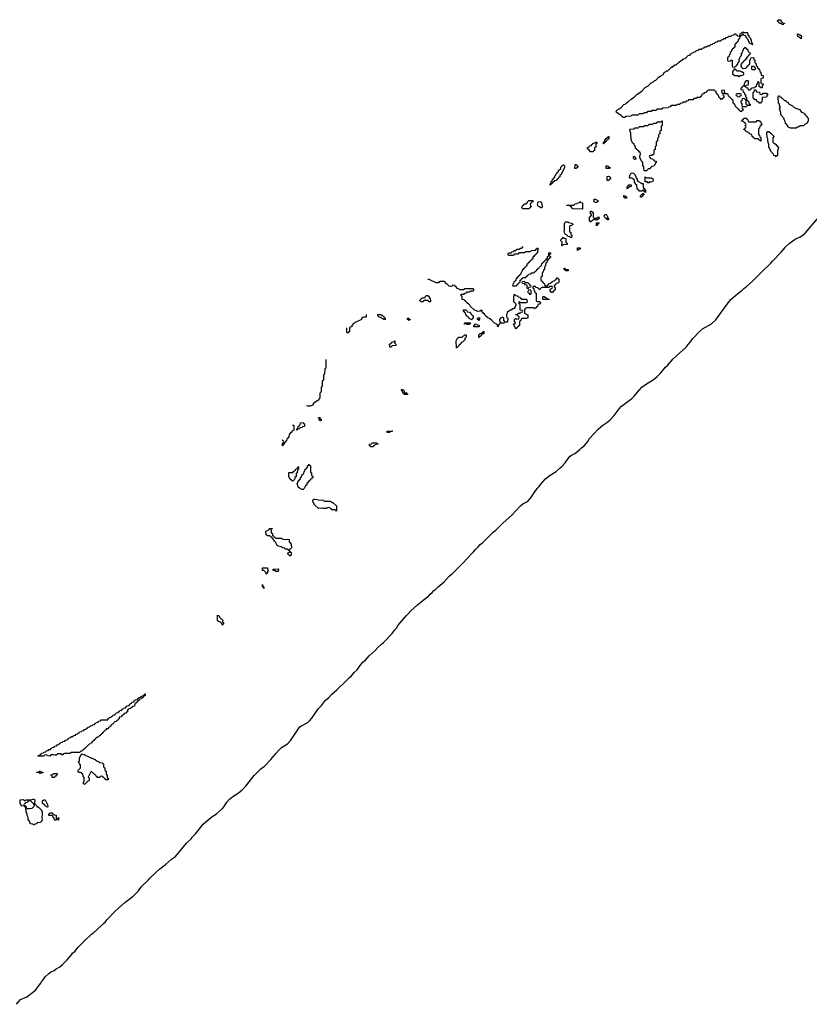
# Model space of a CAD drawing. Header units: inches. Extents: x 2550115 to 2887259, y 311850 to 494471.
# Tile 109 of 115: x 2850121 to 2863409, y 457271 to 473832. Entities that reach past the tile are written whole.
import ezdxf

# ---------------------------------------------------------------- set-up
doc = ezdxf.new("R2010")
doc.units = ezdxf.units.IN
doc.header["$MEASUREMENT"] = 0
for name, color, linetype in [('C8455', 7, 'Continuous'), ('C8456', 7, 'Continuous'), ('C8457', 7, 'Continuous'), ('C8466', 7, 'Continuous'), ('C8467', 7, 'Continuous')]:
    doc.layers.add(name, color=color, linetype=linetype)

msp = doc.modelspace()

# ---------------------------------------------------------------- linework, layer by layer
at = {"layer": 'C8455', "color": 6}
msp.add_lwpolyline([(2850070, 457271), (2850137, 457350), (2850242, 457398), (2850390, 457510), (2850476, 457624), (2850490, 457650), (2850519, 457681), (2850553, 457730), (2850610, 457790), (2850639, 457810), (2850701, 457839), (2850737, 457870), (2850797, 457903), (2850842, 457938), (2850921, 458019), (2850995, 458105), (2851010, 458130), (2851054, 458166), (2851104, 458230), (2851210, 458339), (2851330, 458450), (2851366, 458474), (2851418, 458521), (2851522, 458618), (2851530, 458630), (2851564, 458656), (2851590, 458690), (2851730, 458840), (2851890, 458985), (2852033, 459087), (2852119, 459181), (2852170, 459250), (2852281, 459359), (2852310, 459395), (2852410, 459490), (2852479, 459550), (2852576, 459624), (2852675, 459710), (2852741, 459759), (2852930, 459982), (2852948, 460000)], dxfattribs=at)
at = {"layer": 'C8456', "color": 6}
for points in [[(2858577, 470000), (2858570, 469986), (2858538, 469982), (2858530, 469966), (2858490, 469966), (2858478, 469962), (2858470, 469946), (2858438, 469942), (2858430, 469926), (2858398, 469922), (2858390, 469906), (2858350, 469906), (2858338, 469902), (2858334, 469890), (2858338, 469878), (2858350, 469874), (2858430, 469874), (2858442, 469878), (2858450, 469894), (2858510, 469894), (2858522, 469898), (2858530, 469914), (2858610, 469914), (2858622, 469918), (2858626, 469930), (2858633, 469933), (2858710, 469934), (2858722, 469938), (2858728, 469952), (2858802, 469958), (2858807, 469973), (2858822, 469978), (2858830, 469994), (2858838, 469978), (2858854, 469970), (2858838, 469962), (2858834, 469950), (2858834, 469910), (2858818, 469902), (2858814, 469890), (2858798, 469882), (2858794, 469870), (2858778, 469862), (2858770, 469846), (2858758, 469842), (2858754, 469810), (2858738, 469802), (2858734, 469790), (2858718, 469782), (2858714, 469770), (2858698, 469762), (2858690, 469746), (2858678, 469742), (2858673, 469727), (2858658, 469722), (2858654, 469690), (2858638, 469682), (2858634, 469670), (2858618, 469662), (2858614, 469650), (2858598, 469642), (2858590, 469626), (2858578, 469622), (2858574, 469590), (2858558, 469582), (2858554, 469570), (2858554, 469550), (2858538, 469542), (2858534, 469530), (2858518, 469522), (2858514, 469510), (2858498, 469502), (2858490, 469486), (2858478, 469482), (2858473, 469447), (2858458, 469442), (2858453, 469427), (2858438, 469422), (2858433, 469387), (2858418, 469382), (2858414, 469370), (2858418, 469358), (2858430, 469354), (2858470, 469354), (2858482, 469358), (2858487, 469373), (2858502, 469378), (2858507, 469393), (2858522, 469398), (2858526, 469410), (2858542, 469418), (2858546, 469450), (2858562, 469458), (2858567, 469473), (2858582, 469478), (2858590, 469494), (2858630, 469494), (2858642, 469498), (2858647, 469513), (2858662, 469518), (2858667, 469533), (2858682, 469538), (2858687, 469553), (2858722, 469558), (2858730, 469574), (2858770, 469574), (2858782, 469578), (2858787, 469593), (2858802, 469598), (2858806, 469610), (2858822, 469618), (2858826, 469630), (2858842, 469638), (2858846, 469650), (2858862, 469658), (2858866, 469670), (2858882, 469678), (2858890, 469694), (2858902, 469698), (2858906, 469730), (2858922, 469738), (2858926, 469750), (2858942, 469758), (2858946, 469770), (2858962, 469778), (2858966, 469790), (2858982, 469798), (2858990, 469814), (2859002, 469818), (2859006, 469850), (2859022, 469858), (2859026, 469870), (2859026, 469910), (2859030, 469914), (2859052, 469912), (2859052, 469888), (2859038, 469882), (2859034, 469870), (2859038, 469858), (2859054, 469850), (2859054, 469830), (2859038, 469822), (2859034, 469810), (2859018, 469802), (2859010, 469786), (2858998, 469782), (2858994, 469750), (2858978, 469742), (2858972, 469690), (2858958, 469682), (2858954, 469670), (2858952, 469630), (2858938, 469622), (2858932, 469588), (2858918, 469582), (2858914, 469570), (2858912, 469510), (2858898, 469502), (2858894, 469490), (2858894, 469450), (2858898, 469438), (2858913, 469433), (2858918, 469418), (2858933, 469413), (2858938, 469398), (2858953, 469393), (2858958, 469358), (2858970, 469354), (2859002, 469358), (2859007, 469373), (2859022, 469378), (2859030, 469394), (2859062, 469398), (2859067, 469413), (2859082, 469418), (2859087, 469433), (2859122, 469438), (2859127, 469453), (2859142, 469458), (2859147, 469473), (2859162, 469478), (2859170, 469494), (2859178, 469478), (2859194, 469470), (2859194, 469410), (2859190, 469406), (2859158, 469402), (2859153, 469387), (2859138, 469382), (2859133, 469367), (2859118, 469362), (2859114, 469350), (2859118, 469338), (2859134, 469330), (2859134, 469290), (2859118, 469282), (2859114, 469270), (2859098, 469262), (2859090, 469246), (2859070, 469246), (2859062, 469262), (2859050, 469266), (2859047, 469273), (2859047, 469293), (2859062, 469298), (2859067, 469313), (2859082, 469318), (2859086, 469330), (2859082, 469342), (2859070, 469346), (2859038, 469342), (2859030, 469326), (2858913, 469327), (2858898, 469322), (2858894, 469310), (2858878, 469302), (2858870, 469286), (2858862, 469302), (2858846, 469310), (2858842, 469322), (2858808, 469328), (2858802, 469342), (2858790, 469346), (2858758, 469342), (2858754, 469330), (2858758, 469318), (2858772, 469312), (2858773, 469293), (2858784, 469264), (2858798, 469238), (2858814, 469230), (2858814, 469110), (2858818, 469098), (2858830, 469094), (2858870, 469094), (2858878, 469078), (2858894, 469070), (2858878, 469062), (2858870, 469046), (2858838, 469042), (2858834, 469010), (2858818, 469002), (2858813, 468987), (2858798, 468982), (2858792, 468968), (2858786, 468970), (2858782, 468982), (2858770, 468986), (2858650, 468986), (2858638, 468982), (2858634, 468970), (2858618, 468962), (2858614, 468950), (2858614, 468910), (2858618, 468898), (2858634, 468890), (2858638, 468878), (2858672, 468870), (2858674, 468810), (2858650, 468806), (2858570, 468806), (2858558, 468802), (2858554, 468770), (2858538, 468762), (2858533, 468747), (2858530, 468686), (2858518, 468682), (2858514, 468670), (2858498, 468662), (2858494, 468650), (2858478, 468642), (2858470, 468626), (2858462, 468662), (2858448, 468668), (2858442, 468702), (2858426, 468710), (2858430, 468714), (2858462, 468718), (2858466, 468730), (2858462, 468742), (2858446, 468750), (2858446, 468790), (2858462, 468798), (2858470, 468814), (2858478, 468798), (2858490, 468794), (2858522, 468798), (2858526, 468830), (2858522, 468842), (2858507, 468847), (2858502, 468862), (2858470, 468866), (2858466, 468870), (2858470, 468874), (2858502, 468878), (2858510, 468894), (2858542, 468898), (2858547, 468913), (2858582, 468918), (2858586, 468930), (2858582, 468942), (2858550, 468946), (2858546, 468950), (2858546, 469030), (2858542, 469042), (2858526, 469050), (2858526, 469090), (2858533, 469093), (2858538, 469078), (2858550, 469074), (2858650, 469074), (2858662, 469078), (2858666, 469090), (2858662, 469122), (2858650, 469126), (2858570, 469126), (2858562, 469142), (2858547, 469147), (2858542, 469162), (2858507, 469167), (2858502, 469182), (2858467, 469187), (2858462, 469202), (2858450, 469206), (2858438, 469202), (2858433, 469167), (2858433, 469093), (2858472, 469050), (2858472, 469030), (2858460, 469000), (2858444, 468976), (2858430, 468966), (2858410, 468966), (2858393, 468947), (2858370, 468946), (2858365, 468935), (2858350, 468928), (2858332, 468910), (2858312, 468870), (2858312, 468850), (2858318, 468818), (2858334, 468810), (2858333, 468747), (2858286, 468746), (2858282, 468762), (2858268, 468768), (2858266, 468810), (2858250, 468826), (2858230, 468818), (2858214, 468810), (2858194, 468790), (2858198, 468758), (2858214, 468750), (2858218, 468738), (2858230, 468734), (2858274, 468734), (2858274, 468730), (2858270, 468726), (2858210, 468726), (2858198, 468722), (2858194, 468710), (2858178, 468702), (2858174, 468670), (2858170, 468666), (2858162, 468702), (2858150, 468706), (2858138, 468718), (2858110, 468728), (2858066, 468770), (2858062, 468782), (2858046, 468790), (2858042, 468802), (2858009, 468809), (2858000, 468820), (2857958, 468850), (2857942, 468882), (2857930, 468886), (2857922, 468902), (2857906, 468910), (2857902, 468942), (2857890, 468946), (2857872, 468928), (2857830, 468924), (2857770, 468950), (2857710, 469009), (2857704, 469024), (2857675, 469055), (2857646, 469070), (2857642, 469082), (2857627, 469087), (2857622, 469102), (2857607, 469107), (2857602, 469122), (2857570, 469126), (2857567, 469167), (2857562, 469182), (2857550, 469186), (2857550, 469214), (2857590, 469214), (2857602, 469218), (2857610, 469234), (2857642, 469238), (2857650, 469254), (2857690, 469254), (2857702, 469258), (2857710, 469274), (2857750, 469274), (2857762, 469278), (2857766, 469290), (2857762, 469302), (2857750, 469306), (2857610, 469306), (2857592, 469288), (2857530, 469288), (2857519, 469299), (2857490, 469310), (2857462, 469342), (2857446, 469350), (2857442, 469362), (2857410, 469366), (2857394, 469350), (2857374, 469346), (2857349, 469350), (2857308, 469388), (2857290, 469389), (2857288, 469408), (2857282, 469422), (2857268, 469428), (2857191, 469429), (2857178, 469422), (2857170, 469408), (2857132, 469408), (2857010, 469461), (2856990, 469464)], [(2855950, 468871), (2855954, 468830), (2855911, 468829), (2855897, 468823), (2855876, 468804), (2855871, 468790), (2855842, 468770), (2855791, 468749), (2855740, 468720), (2855712, 468688), (2855710, 468668), (2855678, 468662), (2855673, 468647), (2855671, 468590), (2855658, 468582), (2855650, 468566), (2855630, 468566), (2855626, 468570), (2855627, 468647)], [(2855276, 468116), (2855272, 467970), (2855258, 467962), (2855254, 467950), (2855252, 467870), (2855238, 467862), (2855234, 467850), (2855232, 467768), (2855214, 467750), (2855213, 467673), (2855194, 467650), (2855193, 467573), (2855174, 467550), (2855174, 467470), (2855154, 467450), (2855152, 467430), (2855130, 467422), (2855086, 467395), (2855066, 467375), (2855050, 467349), (2855010, 467329), (2854969, 467329), (2854956, 467336)], [(2852948, 460000), (2853005, 460055), (2853024, 460076), (2853030, 460090), (2853080, 460140), (2853210, 460302), (2853330, 460408), (2853439, 460481), (2853536, 460564), (2853563, 460597), (2853610, 460671), (2853650, 460721), (2853710, 460767), (2853799, 460821), (2853864, 460876), (2853923, 460937), (2854070, 461122), (2854181, 461230), (2854242, 461278), (2854350, 461390), (2854430, 461490), (2854490, 461553), (2854529, 461590), (2854626, 461654), (2854686, 461714), (2854830, 461930), (2854850, 461950), (2854969, 462010), (2855001, 462039), (2855039, 462081), (2855150, 462247), (2855201, 462299), (2855270, 462387), (2855317, 462423), (2855375, 462490), (2855461, 462559), (2855490, 462595), (2855583, 462677), (2855670, 462770), (2855704, 462796), (2855749, 462850), (2855803, 462897), (2855870, 462990), (2855904, 463030), (2855930, 463050), (2856004, 463130), (2856101, 463219), (2856147, 463270), (2856210, 463328), (2856246, 463354), (2856390, 463510), (2856433, 463570), (2856461, 463599), (2856491, 463649), (2856630, 463810), (2856661, 463839), (2856705, 463890), (2856816, 463990), (2856913, 464070), (2857003, 464137), (2857030, 464170), (2857063, 464197), (2857090, 464230), (2857126, 464254), (2857161, 464290), (2857263, 464377), (2857350, 464470), (2857405, 464515), (2857456, 464570), (2857585, 464695), (2857650, 464770), (2857662, 464778), (2857727, 464850), (2857760, 464880), (2857790, 464921), (2857837, 464963), (2857870, 465002), (2857907, 465033), (2858090, 465210), (2858136, 465244), (2858258, 465370), (2858401, 465499), (2858550, 465657), (2858590, 465688), (2858645, 465715), (2858679, 465741), (2858717, 465783), (2858830, 465947), (2858862, 465978), (2858890, 466021), (2858970, 466108), (2859030, 466159), (2859147, 466233), (2859209, 466290), (2859245, 466315), (2859300, 466380), (2859350, 466450), (2859387, 466490), (2859409, 466510), (2859462, 466538), (2859544, 466596), (2859573, 466630), (2859628, 466672), (2859682, 466738), (2859712, 466790), (2859861, 466950), (2859933, 467010), (2860000, 467059)], [(2854710, 467014), (2854734, 467014), (2854734, 466930), (2854718, 466922), (2854714, 466910), (2854698, 466902), (2854694, 466890), (2854678, 466882), (2854670, 466866), (2854658, 466862), (2854650, 466806), (2854638, 466802), (2854630, 466786), (2854618, 466782), (2854614, 466750), (2854598, 466742), (2854593, 466727), (2854578, 466722), (2854574, 466690), (2854558, 466682), (2854550, 466666), (2854546, 466666), (2854546, 466710), (2854562, 466718), (2854566, 466730), (2854562, 466742), (2854547, 466747), (2854544, 466764)]]:
    msp.add_lwpolyline(points, dxfattribs=at)
for points in [[(2859510, 469949), (2859506, 469950), (2859507, 469993), (2859553, 469993), (2859551, 469970), (2859531, 469969), (2859518, 469962)], [(2859310, 469606), (2859302, 469622), (2859286, 469630), (2859286, 469650), (2859290, 469654), (2859298, 469638), (2859310, 469634), (2859353, 469633), (2859350, 469608)], [(2858610, 469426), (2858578, 469422), (2858574, 469410), (2858578, 469398), (2858614, 469394), (2858618, 469378), (2858653, 469373), (2858654, 469330), (2858658, 469318), (2858670, 469314), (2858682, 469318), (2858690, 469334), (2858722, 469338), (2858726, 469350), (2858722, 469362), (2858707, 469367), (2858702, 469382), (2858687, 469387), (2858682, 469402), (2858670, 469406), (2858626, 469406), (2858622, 469422)], [(2857030, 469086), (2857007, 469087), (2857002, 469102), (2856990, 469106), (2856930, 469106), (2856918, 469102), (2856910, 469086), (2856873, 469087), (2856866, 469090), (2856862, 469102), (2856848, 469110), (2856862, 469118), (2856870, 469134), (2856882, 469138), (2856890, 469154), (2856930, 469154), (2856942, 469158), (2856946, 469170), (2856970, 469194), (2856990, 469194), (2857010, 469174), (2857014, 469154), (2857031, 469150), (2857034, 469090)], [(2858710, 469286), (2858678, 469282), (2858674, 469250), (2858678, 469238), (2858693, 469233), (2858698, 469218), (2858710, 469214), (2858722, 469218), (2858726, 469230), (2858726, 469270)], [(2858930, 469126), (2858926, 469130), (2858926, 469170), (2858930, 469174), (2858950, 469174), (2858958, 469158), (2858990, 469154), (2858998, 469138), (2859030, 469134), (2859034, 469130), (2859030, 469126)], [(2856270, 468786), (2856246, 468790), (2856242, 468802), (2856208, 468808), (2856202, 468822), (2856170, 468826), (2856162, 468842), (2856146, 468850), (2856147, 468873), (2856210, 468874), (2856218, 468858), (2856233, 468853), (2856238, 468838), (2856253, 468833), (2856258, 468818), (2856273, 468813)], [(2857730, 468786), (2857707, 468787), (2857702, 468802), (2857687, 468807), (2857682, 468822), (2857670, 468826), (2857662, 468842), (2857647, 468847), (2857642, 468862), (2857630, 468866), (2857622, 468902), (2857610, 468906), (2857602, 468922), (2857588, 468928), (2857590, 468954), (2857630, 468954), (2857638, 468938), (2857654, 468930), (2857658, 468918), (2857690, 468912), (2857732, 468870), (2857734, 468854), (2857752, 468850), (2857754, 468810), (2857738, 468802)], [(2856670, 468769), (2856662, 468782), (2856646, 468790), (2856646, 468810), (2856670, 468814), (2856678, 468798), (2856692, 468792), (2856690, 468786), (2856678, 468782)], [(2857650, 468706), (2857642, 468722), (2857630, 468726), (2857618, 468722), (2857614, 468710), (2857608, 468708), (2857606, 468730), (2857610, 468734), (2857713, 468733), (2857710, 468726), (2857698, 468722), (2857690, 468706)], [(2857766, 468666), (2857766, 468690), (2857782, 468698), (2857790, 468714), (2857812, 468712), (2857818, 468698), (2857850, 468694), (2857854, 468690), (2857854, 468670), (2857850, 468668)], [(2857850, 468768), (2857842, 468782), (2857826, 468790), (2857826, 468810), (2857842, 468818), (2857850, 468831), (2857854, 468814), (2857871, 468810), (2857858, 468802)], [(2857470, 468308), (2857469, 468430), (2857490, 468474), (2857510, 468492), (2857567, 468493), (2857590, 468514), (2857602, 468518), (2857610, 468534), (2857634, 468534), (2857632, 468492), (2857612, 468470), (2857610, 468446), (2857574, 468410), (2857558, 468402), (2857551, 468390), (2857537, 468383), (2857531, 468370), (2857517, 468363), (2857510, 468348), (2857490, 468326), (2857478, 468322)], [(2857850, 468488), (2857846, 468510), (2857850, 468532), (2857870, 468551), (2857888, 468552), (2857902, 468558), (2857906, 468570), (2857922, 468578), (2857930, 468594), (2857934, 468594), (2857932, 468550), (2857894, 468546), (2857890, 468526), (2857870, 468506), (2857858, 468502)], [(2856350, 468326), (2856348, 468330), (2856347, 468373), (2856362, 468378), (2856367, 468393), (2856382, 468398), (2856386, 468410), (2856422, 468418), (2856426, 468430), (2856432, 468432), (2856434, 468390), (2856450, 468374), (2856452, 468350), (2856390, 468346), (2856378, 468342), (2856370, 468326)], [(2856650, 467526), (2856589, 467530), (2856588, 467548), (2856570, 467549), (2856568, 467568), (2856562, 467582), (2856550, 467586), (2856549, 467611), (2856574, 467610), (2856578, 467598), (2856594, 467590), (2856598, 467558), (2856634, 467554), (2856638, 467538), (2856654, 467534)], [(2854790, 466929), (2854786, 466930), (2854786, 466950), (2854802, 466958), (2854806, 466990), (2854822, 466998), (2854830, 467014), (2854842, 467018), (2854849, 467051), (2854890, 467054), (2854898, 467038), (2854912, 467032), (2854914, 466990), (2854878, 466982), (2854874, 466970), (2854834, 466966), (2854832, 466950), (2854794, 466946)], [(2855190, 467086), (2855169, 467089), (2855162, 467122), (2855149, 467129), (2855150, 467134), (2855162, 467138), (2855169, 467151), (2855178, 467118), (2855192, 467110), (2855194, 467090)], [(2856307, 466887), (2856307, 466913), (2856390, 466914), (2856394, 466910), (2856390, 466906), (2856358, 466902), (2856350, 466889)], [(2856030, 466646), (2856022, 466662), (2856008, 466668), (2856010, 466692), (2856042, 466698), (2856046, 466710), (2856053, 466713), (2856130, 466714), (2856138, 466698), (2856154, 466690), (2856113, 466687), (2856098, 466682), (2856094, 466670), (2856074, 466666), (2856070, 466649)], [(2854710, 466069), (2854669, 466110), (2854648, 466150), (2854650, 466214), (2854710, 466214), (2854722, 466218), (2854726, 466230), (2854742, 466238), (2854746, 466250), (2854762, 466258), (2854766, 466270), (2854782, 466278), (2854786, 466290), (2854802, 466298), (2854810, 466314), (2854814, 466310), (2854813, 466273), (2854810, 466266), (2854798, 466262), (2854792, 466210), (2854778, 466202), (2854773, 466187), (2854772, 466150), (2854754, 466130), (2854752, 466108), (2854744, 466096), (2854724, 466076)], [(2854890, 465929), (2854870, 465929), (2854830, 465950), (2854809, 465970), (2854798, 466018), (2854788, 466030), (2854802, 466038), (2854810, 466074), (2854822, 466078), (2854826, 466090), (2854846, 466110), (2854846, 466130), (2854862, 466138), (2854870, 466174), (2854882, 466178), (2854886, 466190), (2854902, 466198), (2854906, 466230), (2854922, 466238), (2854928, 466272), (2854942, 466278), (2854950, 466294), (2854962, 466298), (2854966, 466330), (2854982, 466338), (2854990, 466354), (2854998, 466338), (2855014, 466330), (2855014, 466230), (2855018, 466218), (2855034, 466210), (2855034, 466170), (2855038, 466158), (2855053, 466153), (2855053, 466133), (2855050, 466126), (2855038, 466122), (2855030, 466106), (2855018, 466102), (2855010, 466086), (2854998, 466082), (2854990, 466066), (2854978, 466062), (2854974, 466050), (2854952, 466028), (2854951, 466009), (2854931, 465989), (2854910, 465948)], [(2855450, 465566), (2855442, 465582), (2855427, 465587), (2855370, 465586), (2855366, 465606), (2855346, 465610), (2855342, 465622), (2855330, 465626), (2855298, 465622), (2855290, 465608), (2855231, 465609), (2855210, 465615), (2855150, 465608), (2855090, 465668), (2855057, 465730), (2855055, 465750), (2855070, 465765), (2855090, 465765), (2855130, 465762), (2855150, 465754), (2855230, 465752), (2855238, 465738), (2855250, 465734), (2855352, 465732), (2855372, 465712), (2855391, 465711), (2855450, 465654), (2855454, 465570)], [(2854650, 464906), (2854642, 464922), (2854630, 464926), (2854590, 464926), (2854582, 464942), (2854550, 464948), (2854524, 464964), (2854470, 464979), (2854454, 464990), (2854424, 465044), (2854410, 465058), (2854400, 465080), (2854389, 465090), (2854387, 465107), (2854368, 465110), (2854366, 465126), (2854346, 465130), (2854342, 465142), (2854328, 465148), (2854289, 465149), (2854269, 465169), (2854266, 465230), (2854270, 465234), (2854302, 465238), (2854306, 465250), (2854322, 465258), (2854330, 465274), (2854370, 465274), (2854372, 465270), (2854358, 465262), (2854354, 465250), (2854354, 465210), (2854358, 465198), (2854374, 465190), (2854378, 465158), (2854393, 465153), (2854398, 465138), (2854414, 465130), (2854418, 465118), (2854430, 465114), (2854530, 465112), (2854538, 465098), (2854550, 465094), (2854654, 465090), (2854654, 465050), (2854692, 465010), (2854694, 464950), (2854673, 464927), (2854658, 464922), (2854654, 464906)], [(2854670, 464808), (2854662, 464822), (2854646, 464830), (2854642, 464842), (2854626, 464850), (2854642, 464858), (2854647, 464873), (2854662, 464878), (2854666, 464894), (2854673, 464893), (2854678, 464878), (2854692, 464870), (2854692, 464828), (2854678, 464822)], [(2854270, 464508), (2854268, 464528), (2854248, 464550), (2854230, 464568), (2854209, 464570), (2854208, 464612), (2854293, 464613), (2854294, 464590), (2854302, 464570), (2854291, 464549), (2854290, 464526), (2854278, 464522)], [(2854470, 464548), (2854430, 464549), (2854407, 464567), (2854386, 464570), (2854386, 464590), (2854470, 464594), (2854474, 464590)], [(2854230, 464266), (2854222, 464282), (2854209, 464290), (2854210, 464334), (2854214, 464294), (2854231, 464290)], [(2853530, 463646), (2853522, 463682), (2853510, 463686), (2853499, 463699), (2853466, 463710), (2853448, 463730), (2853450, 463814), (2853470, 463812), (2853482, 463782), (2853513, 463753), (2853522, 463750), (2853538, 463730), (2853534, 463710), (2853538, 463698), (2853550, 463694), (2853551, 463670), (2853538, 463662)], [(2850850, 461468), (2850828, 461468), (2850822, 461482), (2850810, 461486), (2850770, 461486), (2850758, 461482), (2850754, 461470), (2850738, 461462), (2850730, 461448), (2850722, 461462), (2850690, 461468), (2850653, 461467), (2850638, 461462), (2850630, 461446), (2850590, 461448), (2850582, 461462), (2850570, 461466), (2850538, 461462), (2850534, 461450), (2850527, 461447), (2850430, 461446), (2850426, 461450), (2850430, 461454), (2850462, 461458), (2850467, 461473), (2850482, 461478), (2850487, 461493), (2850522, 461498), (2850527, 461513), (2850562, 461518), (2850567, 461533), (2850602, 461538), (2850610, 461554), (2850642, 461558), (2850647, 461573), (2850662, 461578), (2850667, 461593), (2850702, 461598), (2850707, 461613), (2850742, 461618), (2850750, 461634), (2850782, 461638), (2850787, 461653), (2850802, 461658), (2850807, 461673), (2850842, 461678), (2850847, 461693), (2850882, 461698), (2850890, 461714), (2850922, 461718), (2850927, 461733), (2850942, 461738), (2850947, 461753), (2850982, 461758), (2850987, 461773), (2851022, 461778), (2851027, 461793), (2851062, 461798), (2851070, 461814), (2851102, 461818), (2851107, 461833), (2851122, 461838), (2851127, 461853), (2851162, 461858), (2851167, 461873), (2851202, 461878), (2851210, 461894), (2851242, 461898), (2851247, 461913), (2851262, 461918), (2851267, 461933), (2851302, 461938), (2851307, 461953), (2851342, 461958), (2851350, 461974), (2851382, 461978), (2851387, 461993), (2851402, 461998), (2851407, 462013), (2851442, 462018), (2851447, 462033), (2851482, 462038), (2851490, 462054), (2851590, 462054), (2851602, 462058), (2851607, 462073), (2851622, 462078), (2851627, 462093), (2851662, 462098), (2851667, 462113), (2851682, 462118), (2851687, 462133), (2851722, 462138), (2851727, 462153), (2851742, 462158), (2851747, 462173), (2851782, 462178), (2851787, 462193), (2851802, 462198), (2851807, 462213), (2851842, 462218), (2851847, 462233), (2851862, 462238), (2851867, 462253), (2851902, 462258), (2851907, 462273), (2851922, 462278), (2851927, 462293), (2851962, 462298), (2851967, 462313), (2851982, 462318), (2851987, 462333), (2852002, 462338), (2852007, 462353), (2852042, 462358), (2852047, 462373), (2852062, 462378), (2852067, 462393), (2852102, 462398), (2852107, 462413), (2852122, 462418), (2852127, 462433), (2852162, 462438), (2852170, 462454), (2852202, 462458), (2852207, 462473), (2852222, 462478), (2852227, 462493), (2852233, 462493), (2852233, 462467), (2852218, 462462), (2852213, 462447), (2852198, 462442), (2852193, 462427), (2852178, 462422), (2852173, 462407), (2852138, 462402), (2852133, 462387), (2852118, 462382), (2852113, 462367), (2852098, 462362), (2852093, 462347), (2852078, 462342), (2852073, 462327), (2852058, 462322), (2852053, 462287), (2852018, 462282), (2852013, 462267), (2851998, 462262), (2851990, 462246), (2851958, 462242), (2851953, 462227), (2851938, 462222), (2851934, 462190), (2851918, 462182), (2851910, 462166), (2851878, 462162), (2851873, 462147), (2851858, 462142), (2851853, 462127), (2851838, 462122), (2851830, 462106), (2851798, 462102), (2851794, 462070), (2851778, 462062), (2851774, 462050), (2851758, 462042), (2851750, 462026), (2851718, 462022), (2851714, 462010), (2851698, 462002), (2851694, 461990), (2851678, 461982), (2851674, 461970), (2851658, 461962), (2851654, 461950), (2851638, 461942), (2851634, 461930), (2851618, 461922), (2851610, 461906), (2851578, 461902), (2851574, 461890), (2851558, 461882), (2851554, 461870), (2851538, 461862), (2851534, 461850), (2851518, 461842), (2851510, 461826), (2851498, 461822), (2851494, 461810), (2851478, 461802), (2851474, 461790), (2851458, 461782), (2851454, 461770), (2851430, 461766), (2851410, 461746), (2851398, 461742), (2851394, 461730), (2851378, 461722), (2851370, 461706), (2851358, 461702), (2851354, 461690), (2851338, 461682), (2851334, 461670), (2851318, 461662), (2851314, 461650), (2851290, 461646), (2851210, 461566), (2851198, 461562), (2851194, 461550), (2851178, 461542), (2851170, 461526), (2851150, 461526), (2851130, 461508), (2850993, 461507), (2850968, 461488), (2850873, 461487), (2850858, 461482)], [(2851570, 461046), (2851562, 461062), (2851550, 461066), (2851542, 461082), (2851527, 461087), (2851522, 461102), (2851510, 461106), (2851478, 461102), (2851470, 461086), (2851430, 461088), (2851422, 461102), (2851406, 461110), (2851402, 461122), (2851386, 461130), (2851382, 461142), (2851370, 461146), (2851330, 461186), (2851318, 461182), (2851274, 461090), (2851291, 461070), (2851291, 461029), (2851270, 461026), (2851210, 460968), (2851189, 460989), (2851208, 461032), (2851208, 461068), (2851207, 461087), (2851189, 461109), (2851186, 461146), (2851166, 461150), (2851162, 461162), (2851147, 461167), (2851110, 461169), (2851098, 461190), (2851110, 461214), (2851122, 461218), (2851126, 461230), (2851142, 461238), (2851146, 461250), (2851146, 461290), (2851142, 461302), (2851126, 461310), (2851122, 461342), (2851106, 461350), (2851122, 461358), (2851127, 461373), (2851130, 461414), (2851155, 461465), (2851170, 461482), (2851193, 461473), (2851212, 461472), (2851230, 461454), (2851250, 461452), (2851330, 461412), (2851354, 461410), (2851358, 461398), (2851394, 461390), (2851398, 461378), (2851414, 461370), (2851418, 461358), (2851452, 461352), (2851458, 461338), (2851514, 461330), (2851518, 461318), (2851534, 461310), (2851534, 461270), (2851538, 461258), (2851554, 461250), (2851554, 461210), (2851558, 461198), (2851574, 461190), (2851574, 461150), (2851578, 461138), (2851594, 461130), (2851594, 461090), (2851598, 461078), (2851614, 461070), (2851613, 461047)], [(2850470, 461148), (2850462, 461162), (2850448, 461168), (2850406, 461170), (2850410, 461174), (2850442, 461178), (2850450, 461194), (2850470, 461194), (2850478, 461178), (2850513, 461173), (2850510, 461166), (2850478, 461162)], [(2850670, 461086), (2850666, 461090), (2850662, 461122), (2850647, 461127), (2850647, 461133), (2850682, 461138), (2850686, 461150), (2850693, 461153), (2850753, 461153), (2850752, 461128), (2850738, 461122), (2850734, 461110), (2850714, 461106), (2850710, 461088)], [(2850370, 460288), (2850348, 460288), (2850342, 460302), (2850310, 460306), (2850290, 460326), (2850286, 460350), (2850266, 460370), (2850266, 460410), (2850248, 460448), (2850248, 460470), (2850229, 460509), (2850227, 460567), (2850222, 460582), (2850206, 460590), (2850202, 460602), (2850187, 460607), (2850150, 460606), (2850147, 460627), (2850129, 460649), (2850130, 460712), (2850187, 460713), (2850194, 460710), (2850198, 460698), (2850210, 460694), (2850222, 460698), (2850230, 460711), (2850310, 460712), (2850350, 460722), (2850360, 460720), (2850374, 460710), (2850373, 460653), (2850378, 460638), (2850390, 460634), (2850411, 460611), (2850414, 460594), (2850431, 460591), (2850490, 460534), (2850502, 460510), (2850502, 460450), (2850494, 460430), (2850494, 460410), (2850502, 460390), (2850494, 460370), (2850494, 460350), (2850478, 460342), (2850472, 460328), (2850418, 460322), (2850410, 460306), (2850378, 460302)], [(2850290, 460706), (2850278, 460702), (2850273, 460687), (2850258, 460682), (2850253, 460667), (2850218, 460662), (2850213, 460647), (2850198, 460642), (2850194, 460630), (2850198, 460618), (2850213, 460613), (2850218, 460598), (2850230, 460594), (2850233, 460573), (2850242, 460562), (2850290, 460565), (2850330, 460572), (2850368, 460610), (2850362, 460642), (2850350, 460646), (2850342, 460662), (2850330, 460666), (2850307, 460687), (2850302, 460702)], [(2850590, 460588), (2850566, 460590), (2850562, 460602), (2850550, 460606), (2850542, 460622), (2850526, 460630), (2850522, 460642), (2850506, 460650), (2850508, 460692), (2850526, 460710), (2850550, 460711), (2850562, 460690), (2850591, 460630), (2850594, 460590)], [(2850750, 460394), (2850762, 460398), (2850767, 460413), (2850774, 460410), (2850774, 460370), (2850770, 460366), (2850762, 460382), (2850750, 460386), (2850738, 460382), (2850733, 460367), (2850710, 460366), (2850706, 460370), (2850702, 460402), (2850686, 460410), (2850682, 460442), (2850670, 460446), (2850610, 460446), (2850610, 460474), (2850622, 460478), (2850630, 460494), (2850667, 460493), (2850674, 460486), (2850674, 460474), (2850694, 460470), (2850698, 460458), (2850730, 460454), (2850734, 460450), (2850734, 460410), (2850738, 460398)]]:
    msp.add_lwpolyline(points, close=True, dxfattribs=at)
at = {"layer": 'C8457', "color": 6}
for points in [[(2860000, 471803), (2859998, 471802), (2859993, 471787), (2859978, 471782), (2859973, 471767), (2859958, 471762), (2859950, 471746), (2859946, 471746), (2859946, 471770), (2859962, 471778), (2859966, 471810), (2859982, 471818), (2859987, 471833), (2860000, 471837)], [(2860000, 471328), (2859990, 471328), (2859990, 471374), (2860000, 471373)], [(2860000, 470487), (2859986, 470490), (2859970, 470506), (2859958, 470530), (2859970, 470554), (2859990, 470554), (2860000, 470544)], [(2858594, 470010), (2858578, 470002), (2858577, 470000)]]:
    msp.add_lwpolyline(points, dxfattribs=at)
for points in [[(2859770, 471608), (2859729, 471609), (2859702, 471642), (2859689, 471650), (2859687, 471667), (2859670, 471669), (2859670, 471674), (2859682, 471678), (2859686, 471690), (2859706, 471694), (2859710, 471712), (2859742, 471718), (2859746, 471730), (2859762, 471738), (2859766, 471750), (2859802, 471758), (2859810, 471774), (2859830, 471774), (2859834, 471770), (2859834, 471750), (2859818, 471742), (2859814, 471730), (2859814, 471690), (2859798, 471682), (2859794, 471670), (2859794, 471630), (2859778, 471622)], [(2859050, 471046), (2859046, 471050), (2859046, 471070), (2859062, 471078), (2859066, 471110), (2859082, 471118), (2859086, 471150), (2859102, 471158), (2859110, 471174), (2859122, 471178), (2859130, 471214), (2859142, 471218), (2859146, 471230), (2859166, 471250), (2859168, 471270), (2859186, 471274), (2859190, 471294), (2859226, 471330), (2859228, 471350), (2859266, 471390), (2859274, 471390), (2859290, 471374), (2859290, 471346), (2859231, 471230), (2859212, 471210), (2859210, 471188), (2859194, 471186), (2859190, 471166), (2859178, 471162), (2859174, 471150), (2859158, 471142), (2859150, 471126), (2859118, 471122), (2859114, 471110), (2859098, 471102), (2859094, 471090), (2859078, 471082), (2859074, 471070), (2859058, 471062)], [(2859490, 471329), (2859466, 471330), (2859470, 471394), (2859490, 471394), (2859498, 471378), (2859514, 471370), (2859514, 471350), (2859498, 471342)], [(2858590, 470649), (2858569, 470670), (2858590, 470712), (2858606, 470714), (2858610, 470732), (2858646, 470734), (2858648, 470750), (2858666, 470754), (2858668, 470770), (2858688, 470790), (2858750, 470792), (2858754, 470790), (2858754, 470770), (2858738, 470762), (2858734, 470750), (2858718, 470742), (2858714, 470730), (2858718, 470698), (2858730, 470694), (2858730, 470686), (2858718, 470682), (2858714, 470670), (2858698, 470662), (2858690, 470649)], [(2858910, 470669), (2858889, 470669), (2858870, 470682), (2858846, 470690), (2858835, 470730), (2858838, 470750), (2858850, 470772), (2858890, 470771), (2858905, 470750), (2858916, 470690)], [(2859590, 470646), (2859431, 470649), (2859408, 470670), (2859406, 470686), (2859386, 470690), (2859382, 470702), (2859370, 470706), (2859326, 470706), (2859326, 470710), (2859350, 470714), (2859447, 470713), (2859470, 470732), (2859502, 470738), (2859510, 470752), (2859542, 470758), (2859550, 470772), (2859558, 470758), (2859590, 470754), (2859594, 470750), (2859594, 470650)], [(2859810, 470758), (2859786, 470770), (2859789, 470811), (2859810, 470812), (2859850, 470791), (2859850, 470769), (2859830, 470759)], [(2859754, 470594), (2859766, 470594), (2859773, 470587), (2859774, 470510), (2859778, 470498), (2859790, 470494), (2859830, 470494), (2859842, 470498), (2859846, 470510), (2859870, 470514), (2859872, 470488), (2859858, 470482), (2859850, 470466), (2859770, 470466), (2859758, 470462), (2859754, 470450), (2859738, 470442), (2859730, 470426), (2859722, 470442), (2859708, 470450), (2859708, 470508), (2859710, 470514), (2859722, 470518), (2859730, 470534), (2859742, 470538), (2859746, 470550), (2859742, 470562), (2859728, 470568), (2859726, 470610), (2859750, 470612)], [(2859390, 470166), (2859382, 470182), (2859347, 470187), (2859342, 470202), (2859303, 470223), (2859290, 470246), (2859284, 470270), (2859288, 470288), (2859289, 470409), (2859302, 470418), (2859310, 470431), (2859352, 470432), (2859358, 470418), (2859410, 470412), (2859418, 470398), (2859434, 470390), (2859418, 470382), (2859412, 470368), (2859378, 470362), (2859374, 470350), (2859373, 470273), (2859378, 470258), (2859394, 470250), (2859398, 470218), (2859414, 470210), (2859410, 470168)], [(2859830, 470366), (2859826, 470370), (2859830, 470414), (2859873, 470413), (2859870, 470406), (2859858, 470402), (2859850, 470386), (2859838, 470382)], [(2859250, 470029), (2859246, 470030), (2859248, 470090), (2859228, 470110), (2859228, 470130), (2859250, 470154), (2859262, 470158), (2859270, 470172), (2859278, 470158), (2859313, 470153), (2859313, 470093), (2859318, 470078), (2859333, 470073), (2859334, 470050), (2859273, 470047), (2859258, 470042)]]:
    msp.add_lwpolyline(points, close=True, dxfattribs=at)
at = {"layer": 'C8466', "color": 6}
msp.add_lwpolyline([(2860000, 467059), (2860059, 467101), (2860128, 467172), (2860210, 467284), (2860250, 467330), (2860421, 467459), (2860462, 467498), (2860550, 467607), (2860592, 467650), (2860670, 467708), (2860784, 467776), (2860850, 467830), (2860910, 467890), (2860990, 467987), (2861022, 468018), (2861119, 468130), (2861335, 468325), (2861370, 468370), (2861409, 468411), (2861450, 468470), (2861561, 468590), (2861610, 468630), (2861763, 468717), (2861835, 468785), (2862010, 469027), (2862090, 469123), (2862170, 469197), (2862280, 469280), (2862310, 469310), (2862344, 469336), (2862460, 469440), (2862608, 469590), (2862762, 469738), (2862790, 469772), (2862936, 469924), (2863001, 470000)], dxfattribs=at)
at = {"layer": 'C8467', "color": 6}
for points in [[(2862970, 473746), (2862946, 473750), (2862942, 473762), (2862929, 473769), (2862909, 473770), (2862902, 473782), (2862888, 473790), (2862869, 473811), (2862888, 473830), (2862930, 473832), (2862938, 473798), (2862954, 473790), (2862958, 473778), (2862990, 473774), (2862992, 473770), (2862974, 473766)], [(2862310, 473614), (2862370, 473614), (2862374, 473574), (2862390, 473572), (2862392, 473552), (2862410, 473534), (2862430, 473494), (2862431, 473470), (2862442, 473442), (2862450, 473434), (2862453, 473407), (2862446, 473410), (2862442, 473422), (2862409, 473430), (2862388, 473468), (2862386, 473490), (2862366, 473510), (2862362, 473522), (2862346, 473530), (2862342, 473562), (2862310, 473566), (2862302, 473582), (2862290, 473586), (2862278, 473582), (2862273, 473567), (2862258, 473562), (2862253, 473547), (2862238, 473542), (2862234, 473510), (2862218, 473502), (2862214, 473490), (2862214, 473470), (2862198, 473462), (2862190, 473446), (2862178, 473442), (2862173, 473427), (2862158, 473422), (2862154, 473410), (2862154, 473370), (2862138, 473362), (2862133, 473347), (2862118, 473342), (2862113, 473327), (2862098, 473322), (2862094, 473290), (2862078, 473282), (2862073, 473247), (2862058, 473242), (2862053, 473207), (2862038, 473202), (2862034, 473190), (2862034, 473150), (2862038, 473138), (2862070, 473134), (2862082, 473138), (2862090, 473154), (2862113, 473153), (2862113, 473053), (2862118, 473038), (2862150, 473034), (2862162, 473038), (2862166, 473050), (2862186, 473054), (2862190, 473074), (2862202, 473078), (2862210, 473114), (2862222, 473118), (2862227, 473133), (2862230, 473174), (2862242, 473178), (2862248, 473210), (2862266, 473230), (2862268, 473270), (2862282, 473278), (2862290, 473314), (2862302, 473318), (2862306, 473350), (2862322, 473358), (2862330, 473374), (2862338, 473358), (2862350, 473354), (2862354, 473334), (2862372, 473330), (2862374, 473310), (2862394, 473290), (2862398, 473278), (2862410, 473274), (2862414, 473250), (2862398, 473242), (2862393, 473227), (2862378, 473222), (2862373, 473207), (2862354, 473190), (2862351, 473169), (2862334, 473166), (2862331, 473149), (2862314, 473146), (2862310, 473128), (2862294, 473126), (2862290, 473108), (2862274, 473106), (2862270, 473086), (2862258, 473082), (2862254, 473050), (2862274, 473030), (2862278, 473018), (2862310, 473012), (2862342, 473018), (2862346, 473030), (2862362, 473038), (2862366, 473050), (2862382, 473058), (2862386, 473070), (2862402, 473078), (2862406, 473090), (2862406, 473150), (2862422, 473158), (2862427, 473193), (2862470, 473194), (2862474, 473190), (2862478, 473158), (2862492, 473152), (2862494, 473110), (2862512, 473090), (2862514, 473054), (2862532, 473050), (2862538, 473018), (2862550, 473014), (2862558, 472998), (2862570, 472994), (2862578, 472958), (2862592, 472952), (2862598, 472898), (2862630, 472894), (2862634, 472890), (2862633, 472847), (2862598, 472842), (2862594, 472830), (2862594, 472770), (2862598, 472758), (2862630, 472754), (2862634, 472750), (2862632, 472728), (2862618, 472722), (2862613, 472687), (2862590, 472686), (2862582, 472702), (2862566, 472710), (2862566, 472770), (2862562, 472782), (2862550, 472786), (2862538, 472782), (2862534, 472750), (2862518, 472742), (2862514, 472710), (2862498, 472702), (2862493, 472687), (2862438, 472682), (2862434, 472670), (2862418, 472662), (2862413, 472647), (2862390, 472646), (2862386, 472650), (2862382, 472682), (2862347, 472687), (2862342, 472702), (2862326, 472710), (2862326, 472714), (2862342, 472718), (2862347, 472733), (2862382, 472738), (2862386, 472750), (2862386, 472790), (2862382, 472802), (2862350, 472806), (2862330, 472786), (2862314, 472750), (2862314, 472726), (2862298, 472722), (2862293, 472707), (2862278, 472702), (2862273, 472687), (2862258, 472682), (2862254, 472670), (2862258, 472658), (2862293, 472653), (2862298, 472618), (2862314, 472610), (2862318, 472578), (2862334, 472570), (2862338, 472538), (2862354, 472530), (2862354, 472490), (2862358, 472478), (2862373, 472473), (2862378, 472458), (2862394, 472450), (2862394, 472430), (2862398, 472418), (2862414, 472410), (2862414, 472390), (2862410, 472386), (2862366, 472386), (2862362, 472402), (2862346, 472410), (2862346, 472470), (2862342, 472482), (2862327, 472487), (2862322, 472502), (2862310, 472506), (2862278, 472502), (2862274, 472470), (2862258, 472462), (2862254, 472450), (2862258, 472438), (2862274, 472430), (2862274, 472390), (2862278, 472378), (2862290, 472374), (2862354, 472374), (2862354, 472370), (2862350, 472366), (2862290, 472366), (2862278, 472362), (2862274, 472350), (2862278, 472338), (2862293, 472333), (2862294, 472310), (2862278, 472302), (2862273, 472287), (2862247, 472287), (2862242, 472302), (2862230, 472306), (2862222, 472322), (2862206, 472330), (2862202, 472342), (2862187, 472347), (2862182, 472362), (2862167, 472367), (2862162, 472402), (2862150, 472406), (2862142, 472422), (2862126, 472430), (2862126, 472470), (2862122, 472482), (2862107, 472487), (2862102, 472502), (2862086, 472510), (2862082, 472522), (2862067, 472527), (2862062, 472542), (2862047, 472547), (2862042, 472582), (2862030, 472586), (2861970, 472586), (2861958, 472582), (2861954, 472570), (2861958, 472558), (2861973, 472553), (2861974, 472530), (2861958, 472522), (2861953, 472507), (2861938, 472502), (2861930, 472486), (2861922, 472502), (2861906, 472510), (2861902, 472522), (2861886, 472530), (2861882, 472562), (2861867, 472567), (2861862, 472582), (2861847, 472587), (2861842, 472622), (2861826, 472630), (2861822, 472642), (2861810, 472646), (2861710, 472646), (2861698, 472642), (2861693, 472627), (2861678, 472622), (2861673, 472607), (2861638, 472602), (2861630, 472586), (2861598, 472582), (2861593, 472547), (2861578, 472542), (2861570, 472526), (2861530, 472526), (2861518, 472522), (2861510, 472506), (2861470, 472506), (2861458, 472502), (2861450, 472486), (2861390, 472486), (2861378, 472482), (2861373, 472467), (2861338, 472462), (2861330, 472446), (2861290, 472446), (2861278, 472442), (2861273, 472427), (2861238, 472422), (2861230, 472406), (2861190, 472406), (2861178, 472402), (2861170, 472386), (2861090, 472386), (2861078, 472382), (2861070, 472366), (2861038, 472362), (2861032, 472348), (2860950, 472346), (2860938, 472342), (2860930, 472326), (2860850, 472326), (2860838, 472322), (2860830, 472306), (2860770, 472306), (2860758, 472302), (2860750, 472286), (2860690, 472286), (2860678, 472282), (2860670, 472266), (2860630, 472266), (2860618, 472262), (2860612, 472248), (2860550, 472246), (2860538, 472242), (2860534, 472230), (2860527, 472227), (2860430, 472226), (2860418, 472222), (2860414, 472210), (2860407, 472207), (2860330, 472206), (2860318, 472202), (2860310, 472188), (2860270, 472188), (2860266, 472206), (2860250, 472208), (2860242, 472222), (2860166, 472270), (2860158, 472290), (2860168, 472310), (2860209, 472331), (2860243, 472357), (2860290, 472405), (2860310, 472411), (2860330, 472431), (2860362, 472450), (2860410, 472498), (2860465, 472535), (2860510, 472582), (2860588, 472630), (2860648, 472690), (2860700, 472720), (2860750, 472772), (2860790, 472791), (2860809, 472811), (2860824, 472816), (2860858, 472850), (2860870, 472871), (2860890, 472872), (2860908, 472890), (2860949, 472911), (2860970, 472952), (2860990, 472954), (2861006, 472970), (2861028, 472972), (2861090, 473032), (2861106, 473034), (2861109, 473051), (2861128, 473052), (2861146, 473070), (2861170, 473074), (2861190, 473094), (2861202, 473098), (2861206, 473110), (2861222, 473118), (2861226, 473130), (2861246, 473134), (2861250, 473152), (2861267, 473153), (2861282, 473158), (2861290, 473172), (2861322, 473178), (2861326, 473190), (2861342, 473198), (2861346, 473210), (2861362, 473218), (2861366, 473230), (2861402, 473238), (2861406, 473250), (2861422, 473258), (2861426, 473270), (2861462, 473278), (2861470, 473294), (2861502, 473298), (2861507, 473313), (2861542, 473318), (2861550, 473334), (2861590, 473334), (2861602, 473338), (2861607, 473353), (2861642, 473358), (2861647, 473373), (2861682, 473378), (2861690, 473394), (2861730, 473394), (2861742, 473398), (2861747, 473413), (2861782, 473418), (2861787, 473433), (2861822, 473438), (2861827, 473453), (2861862, 473458), (2861870, 473474), (2861910, 473474), (2861922, 473478), (2861927, 473493), (2861962, 473498), (2861967, 473513), (2862002, 473518), (2862007, 473533), (2862042, 473538), (2862050, 473554), (2862090, 473554), (2862102, 473558), (2862107, 473573), (2862142, 473578), (2862150, 473594), (2862173, 473593), (2862178, 473578), (2862193, 473573), (2862198, 473558), (2862230, 473554), (2862242, 473558), (2862247, 473593), (2862262, 473598), (2862267, 473613), (2862282, 473618), (2862290, 473634), (2862298, 473618)], [(2863270, 473508), (2863262, 473522), (2863230, 473538), (2863218, 473550), (2863209, 473570), (2863210, 473592), (2863230, 473591), (2863254, 473574), (2863271, 473570), (2863278, 473550), (2863272, 473530), (2863274, 473510)], [(2862150, 473006), (2862138, 473002), (2862134, 472970), (2862118, 472962), (2862114, 472950), (2862118, 472918), (2862133, 472913), (2862138, 472898), (2862150, 472894), (2862210, 472894), (2862218, 472878), (2862230, 472874), (2862248, 472892), (2862270, 472892), (2862306, 472910), (2862306, 472930), (2862287, 472947), (2862268, 472948), (2862262, 472962), (2862250, 472966), (2862190, 472966), (2862182, 472982), (2862167, 472987), (2862162, 473002)], [(2862470, 473046), (2862438, 473042), (2862434, 473030), (2862438, 472998), (2862450, 472994), (2862490, 472994), (2862502, 472998), (2862506, 473010), (2862502, 473022), (2862487, 473027), (2862482, 473042)], [(2861970, 472646), (2861938, 472642), (2861934, 472630), (2861938, 472598), (2861970, 472594), (2861982, 472598), (2861986, 472610), (2861982, 472642)], [(2862250, 472586), (2862190, 472586), (2862178, 472582), (2862174, 472570), (2862178, 472558), (2862193, 472553), (2862198, 472538), (2862230, 472534), (2862242, 472538), (2862247, 472553), (2862262, 472558), (2862266, 472570), (2862262, 472582)], [(2862610, 472574), (2862622, 472578), (2862630, 472594), (2862690, 472594), (2862698, 472578), (2862710, 472574), (2862710, 472566), (2862698, 472562), (2862690, 472528), (2862618, 472522), (2862613, 472507), (2862612, 472448), (2862598, 472442), (2862590, 472426), (2862570, 472426), (2862562, 472442), (2862530, 472448), (2862522, 472482), (2862490, 472486), (2862482, 472502), (2862466, 472510), (2862466, 472610), (2862482, 472618), (2862486, 472650), (2862490, 472654), (2862510, 472654), (2862518, 472618), (2862573, 472613), (2862578, 472578)], [(2863274, 472274), (2863286, 472274), (2863310, 472265), (2863330, 472251), (2863342, 472230), (2863362, 472210), (2863371, 472191), (2863390, 472174), (2863391, 472130), (2863371, 472089), (2863331, 472069), (2863310, 472049), (2863253, 472047), (2863234, 472030), (2863213, 472027), (2863190, 472009), (2863090, 472009), (2863050, 472029), (2863048, 472048), (2863009, 472089), (2862996, 472136), (2862988, 472150), (2862986, 472170), (2862929, 472229), (2862928, 472270), (2862909, 472330), (2862918, 472350), (2862918, 472370), (2862908, 472390), (2862906, 472410), (2862888, 472430), (2862886, 472530), (2862890, 472554), (2862910, 472554), (2862914, 472534), (2862934, 472530), (2862938, 472518), (2862950, 472514), (2862990, 472472), (2863011, 472471), (2863030, 472452), (2863045, 472445), (2863052, 472430), (2863070, 472412), (2863125, 472385), (2863157, 472357), (2863244, 472324), (2863272, 472290)], [(2862390, 472114), (2862510, 472114), (2862522, 472118), (2862530, 472134), (2862570, 472134), (2862578, 472118), (2862593, 472113), (2862598, 472078), (2862614, 472070), (2862598, 472062), (2862590, 472046), (2862578, 472042), (2862572, 472010), (2862558, 472002), (2862554, 471990), (2862554, 471910), (2862558, 471898), (2862572, 471890), (2862578, 471858), (2862592, 471850), (2862594, 471790), (2862590, 471786), (2862582, 471802), (2862567, 471807), (2862562, 471822), (2862550, 471826), (2862490, 471826), (2862482, 471842), (2862466, 471850), (2862462, 471862), (2862446, 471870), (2862442, 471902), (2862407, 471907), (2862402, 471922), (2862387, 471927), (2862382, 471942), (2862347, 471947), (2862342, 471962), (2862327, 471967), (2862322, 471982), (2862307, 471987), (2862307, 471993), (2862322, 471998), (2862327, 472013), (2862342, 472018), (2862346, 472030), (2862342, 472042), (2862326, 472050), (2862342, 472058), (2862346, 472070), (2862342, 472082), (2862327, 472087), (2862322, 472102), (2862307, 472107), (2862302, 472122), (2862270, 472126), (2862266, 472130), (2862282, 472138), (2862287, 472153), (2862302, 472158), (2862307, 472173), (2862353, 472173), (2862358, 472158), (2862374, 472150), (2862378, 472118)], [(2860670, 471289), (2860629, 471290), (2860627, 471347), (2860622, 471362), (2860610, 471366), (2860608, 471372), (2860607, 471427), (2860602, 471442), (2860590, 471446), (2860559, 471510), (2860556, 471544), (2860566, 471570), (2860562, 471602), (2860550, 471606), (2860542, 471622), (2860526, 471630), (2860522, 471642), (2860506, 471650), (2860502, 471662), (2860487, 471667), (2860482, 471702), (2860466, 471710), (2860462, 471742), (2860446, 471750), (2860442, 471762), (2860430, 471766), (2860422, 471802), (2860410, 471806), (2860403, 471923), (2860396, 471956), (2860390, 471966), (2860389, 471990), (2860450, 471994), (2860462, 471998), (2860470, 472012), (2860530, 472014), (2860542, 472018), (2860546, 472030), (2860553, 472033), (2860610, 472034), (2860622, 472038), (2860630, 472052), (2860690, 472054), (2860702, 472058), (2860706, 472070), (2860713, 472073), (2860770, 472074), (2860782, 472078), (2860790, 472094), (2860830, 472094), (2860842, 472098), (2860850, 472114), (2860910, 472114), (2860922, 472118), (2860926, 472130), (2860932, 472132), (2860934, 472050), (2860918, 472042), (2860914, 472030), (2860914, 471970), (2860898, 471962), (2860894, 471950), (2860894, 471910), (2860878, 471902), (2860874, 471890), (2860874, 471850), (2860858, 471842), (2860854, 471830), (2860854, 471790), (2860838, 471782), (2860834, 471770), (2860834, 471710), (2860818, 471702), (2860814, 471690), (2860814, 471650), (2860798, 471642), (2860794, 471630), (2860794, 471570), (2860778, 471562), (2860773, 471547), (2860730, 471546), (2860718, 471542), (2860714, 471530), (2860718, 471518), (2860733, 471513), (2860738, 471498), (2860773, 471493), (2860778, 471478), (2860793, 471473), (2860798, 471458), (2860833, 471453), (2860832, 471430), (2860818, 471422), (2860812, 471390), (2860798, 471382), (2860794, 471370), (2860758, 471362), (2860754, 471350), (2860738, 471342), (2860730, 471326), (2860698, 471322), (2860694, 471310)], [(2862850, 471528), (2862842, 471542), (2862810, 471548), (2862808, 471568), (2862770, 471606), (2862729, 471689), (2862729, 471730), (2862709, 471789), (2862709, 471829), (2862698, 471850), (2862695, 471930), (2862710, 471952), (2862730, 471952), (2862764, 471924), (2862810, 471874), (2862812, 471870), (2862793, 471847), (2862793, 471773), (2862810, 471754), (2862831, 471751), (2862852, 471730), (2862854, 471714), (2862870, 471712), (2862890, 471674), (2862873, 471627), (2862874, 471550), (2862858, 471542)], [(2860470, 471478), (2860458, 471490), (2860449, 471510), (2860450, 471532), (2860471, 471531), (2860490, 471494), (2860490, 471486)], [(2860010, 471126), (2860006, 471170), (2860010, 471194), (2860030, 471202), (2860051, 471191), (2860071, 471170), (2860030, 471128)], [(2860590, 471074), (2860614, 471074), (2860614, 471010), (2860634, 470990), (2860638, 470978), (2860652, 470970), (2860650, 470928), (2860642, 470942), (2860627, 470947), (2860622, 470962), (2860610, 470966), (2860590, 470946), (2860550, 470946), (2860542, 470962), (2860527, 470967), (2860522, 470982), (2860510, 470986), (2860506, 471050), (2860487, 471067), (2860482, 471082), (2860466, 471090), (2860466, 471130), (2860462, 471142), (2860446, 471150), (2860442, 471162), (2860430, 471166), (2860390, 471166), (2860386, 471170), (2860389, 471211), (2860410, 471254), (2860450, 471252), (2860472, 471230), (2860492, 471190), (2860494, 471170), (2860512, 471150), (2860514, 471130), (2860534, 471110), (2860574, 471090)], [(2860673, 471173), (2860747, 471173), (2860777, 471157), (2860781, 471130), (2860770, 471106), (2860750, 471098), (2860730, 471106), (2860718, 471102), (2860710, 471086), (2860690, 471086), (2860682, 471102), (2860670, 471106), (2860646, 471106), (2860646, 471190), (2860654, 471190), (2860658, 471178)], [(2860350, 470986), (2860346, 470990), (2860347, 471033), (2860362, 471038), (2860370, 471054), (2860413, 471053), (2860413, 471027), (2860378, 471022), (2860373, 471007), (2860358, 471002)], [(2860330, 470829), (2860306, 470830), (2860302, 470842), (2860290, 470846), (2860286, 470870), (2860290, 470874), (2860314, 470870), (2860318, 470858), (2860330, 470854)], [(2860570, 470846), (2860566, 470850), (2860566, 470870), (2860582, 470878), (2860587, 470893), (2860602, 470898), (2860610, 470914), (2860618, 470898), (2860632, 470890), (2860614, 470886), (2860610, 470866), (2860598, 470862), (2860590, 470846)]]:
    msp.add_lwpolyline(points, close=True, dxfattribs=at)
for points in [[(2860000, 471837), (2860002, 471838), (2860007, 471853), (2860022, 471858), (2860028, 471872), (2860034, 471870), (2860034, 471830), (2860018, 471822), (2860013, 471807), (2860000, 471803)], [(2860000, 471373), (2860012, 471372), (2860030, 471354), (2860050, 471354), (2860054, 471350), (2860054, 471330), (2860050, 471328), (2860000, 471328)], [(2860000, 470544), (2860010, 470534), (2860018, 470498), (2860032, 470490), (2860030, 470466), (2860010, 470468), (2860006, 470486), (2860000, 470487)], [(2863001, 470000), (2863010, 470010), (2863070, 470070), (2863153, 470130), (2863190, 470150), (2863250, 470173), (2863308, 470212), (2863340, 470240), (2863570, 470511)]]:
    msp.add_lwpolyline(points, dxfattribs=at)

doc.saveas('drawing.dxf')
